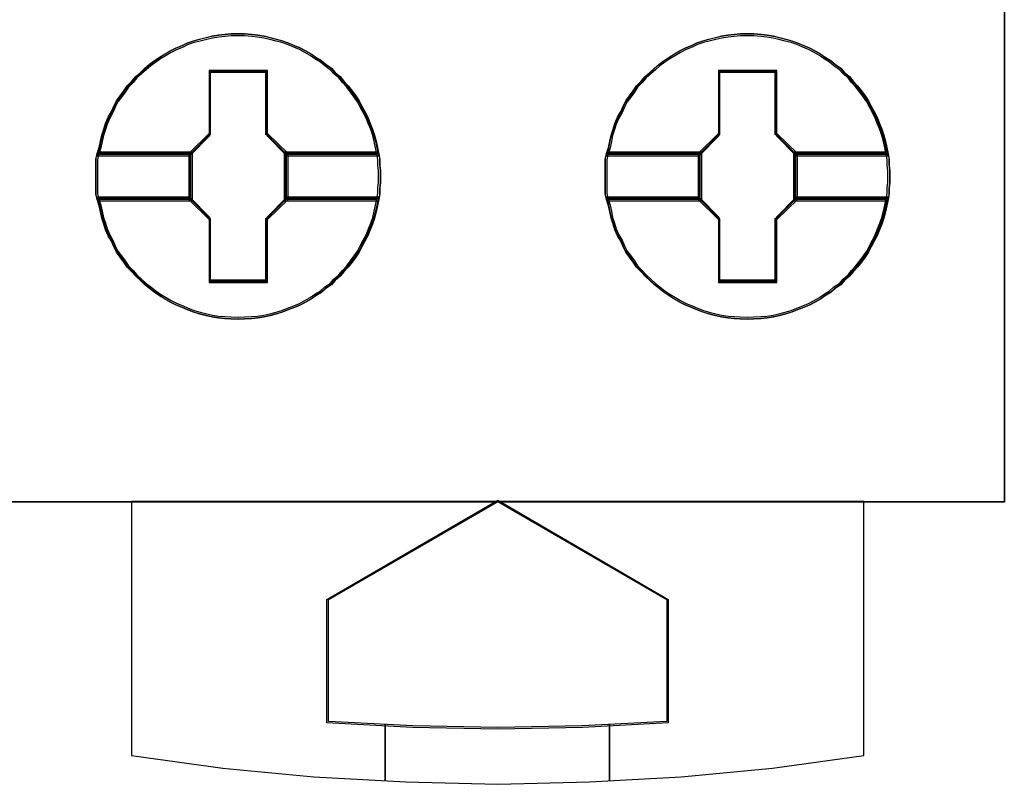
# Model space of a CAD drawing. Extents: x -543332 to -314699, y -9028 to 155584.
# Tile 94 of 256: x -448164 to -447989, y 26878 to 27014. Entities that reach past the tile are written whole.
import ezdxf

# ---------------------------------------------------------------- set-up
doc = ezdxf.new("R2010")
doc.units = 0
doc.header["$MEASUREMENT"] = 0
doc.layers.get('0').update_dxf_attribs({"color": 8})
doc.layers.add('45', color=8, linetype='Continuous')

# ---------------------------------------------------------------- blocks, each defined once
blk = doc.blocks.new('*A1088')
at = {"layer": '45', "color": 7}
for points in [[(205.993497, -118.993998), (224.00729, -118.993998), (224.00729, -118.993998), (224.00729, -201.999826), (224.00729, -201.999826), (205.993497, -201.999826), (205.993497, -201.999826), (205.993497, -118.993998), (205.993497, -118.993998)], [(205.998799, -118.999294), (224.001988, -118.999294), (224.001988, -201.99453), (205.998799, -201.99453), (205.998799, -118.999294)], [(212.918004, -196.213336), (212.918004, -196.31993), (212.906172, -196.420603), (212.906172, -196.521275), (212.888424, -196.621948), (212.86476, -196.734464), (212.841096, -196.841059), (212.811516, -196.953575), (212.77602, -197.060169), (212.734608, -197.160842), (212.693196, -197.267436), (212.639952, -197.362187), (212.586708, -197.46286), (212.53938, -197.55761), (212.48022, -197.646439), (212.415144, -197.735268), (212.344153, -197.824096), (212.267245, -197.907003), (212.202169, -197.983988), (212.113429, -198.060973), (212.048353, -198.137958), (211.947781, -198.203099), (211.870873, -198.274162), (211.770301, -198.333381), (211.687477, -198.3926), (211.592821, -198.445897), (211.492249, -198.499194), (211.391677, -198.540648), (211.279273, -198.582101), (211.178701, -198.623555), (211.072213, -198.653164), (210.959809, -198.682774), (210.853321, -198.706461), (210.740917, -198.724227), (210.634429, -198.736071), (210.504277, -198.741993), (210.397789, -198.747915), (210.261721, -198.741993), (210.155233, -198.736071), (210.04283, -198.724227), (209.930426, -198.706461), (209.823938, -198.682774), (209.705618, -198.653164), (209.59913, -198.623555), (209.492642, -198.582101), (209.397986, -198.540648), (209.291498, -198.499194), (209.18501, -198.445897), (209.09627, -198.3926), (208.995698, -198.333381), (208.906958, -198.274162), (208.818218, -198.203099), (208.735394, -198.137958), (208.65257, -198.060973), (208.569746, -197.983988), (208.498754, -197.907003), (208.41593, -197.824096), (208.35677, -197.735268), (208.291694, -197.646439), (208.226618, -197.55761), (208.17929, -197.46286), (208.137878, -197.362187), (208.078718, -197.267436), (208.03139, -197.160842), (208.00181, -197.060169), (207.966314, -196.953575), (207.94265, -196.841059), (207.918986, -196.734464), (207.88349, -196.621948), (207.859826, -196.521275), (207.859826, -196.420603), (207.859826, -196.31993), (207.859826, -196.213336), (207.859826, -196.112663), (207.859826, -196.011991), (207.859826, -195.911318), (207.88349, -195.810646), (207.918986, -195.698129), (207.94265, -195.585613), (207.966314, -195.479018), (208.00181, -195.372424), (208.03139, -195.271751), (208.078718, -195.165157), (208.137878, -195.064484), (208.17929, -194.969734), (208.226618, -194.874983), (208.291694, -194.786154), (208.35677, -194.697326), (208.41593, -194.608497), (208.498754, -194.52559), (208.569746, -194.442683), (208.65257, -194.371621), (208.735394, -194.294636), (208.818218, -194.223573), (208.906958, -194.158432), (208.995698, -194.099212), (209.09627, -194.039993), (209.18501, -193.986696), (209.291498, -193.933399), (209.397986, -193.891945), (209.492642, -193.84457), (209.59913, -193.809039), (209.705618, -193.779429), (209.823938, -193.74982), (209.930426, -193.726132), (210.04283, -193.708366), (210.155233, -193.696522), (210.261721, -193.684679), (210.397789, -193.684679), (210.504277, -193.684679), (210.634429, -193.696522), (210.740917, -193.708366), (210.853321, -193.726132), (210.959809, -193.74982), (211.072213, -193.779429), (211.178701, -193.809039), (211.279273, -193.84457), (211.391677, -193.891945), (211.492249, -193.933399), (211.592821, -193.986696), (211.687477, -194.039993), (211.770301, -194.099212), (211.870873, -194.158432), (211.947781, -194.223573), (212.048353, -194.294636), (212.113429, -194.371621), (212.202169, -194.442683), (212.267245, -194.52559), (212.344153, -194.608497), (212.415144, -194.697326), (212.48022, -194.786154), (212.53938, -194.874983), (212.586708, -194.969734), (212.639952, -195.064484), (212.693196, -195.165157), (212.734608, -195.271751), (212.77602, -195.372424), (212.811516, -195.479018), (212.841096, -195.585613), (212.86476, -195.698129), (212.888424, -195.810646), (212.906172, -195.911318), (212.906172, -196.011991), (212.918004, -196.112663), (212.918004, -196.213336)], [(210.398097, -193.684679), (210.262023, -193.684679), (210.15553, -193.696732), (210.043121, -193.708785), (209.930712, -193.726864), (209.824219, -193.75097), (209.705894, -193.781103), (209.599402, -193.811236), (209.492909, -193.847395), (209.398249, -193.895607), (209.291756, -193.937793), (209.185263, -193.992032), (209.096519, -194.046271), (208.995943, -194.106536), (208.907199, -194.166802), (208.818455, -194.233093), (208.735627, -194.305412), (208.6528, -194.383757), (208.569972, -194.456075), (208.498977, -194.540447), (208.416149, -194.624818), (208.356987, -194.715217), (208.291908, -194.805615), (208.226829, -194.896013), (208.179499, -194.992437), (208.138085, -195.088862), (208.078922, -195.191313), (208.031592, -195.299791), (208.002011, -195.402242), (207.966513, -195.51072), (207.942848, -195.619197), (207.919183, -195.733702), (207.883686, -195.848206), (209.534323, -195.848206), (209.889298, -195.486613), (209.889298, -194.353624), (210.900979, -194.353624), (210.900979, -195.486613), (211.255955, -195.848206), (212.888843, -195.848206), (212.865178, -195.733702), (212.841513, -195.619197), (212.811931, -195.51072), (212.776434, -195.402242), (212.73502, -195.299791), (212.693606, -195.191313), (212.64036, -195.088862), (212.587114, -194.992437), (212.539783, -194.896013), (212.480621, -194.805615), (212.415542, -194.715217), (212.344547, -194.624818), (212.267635, -194.540447), (212.202557, -194.456075), (212.113813, -194.383757), (212.048734, -194.305412), (211.948157, -194.233093), (211.871246, -194.166802), (211.770669, -194.106536), (211.687842, -194.046271), (211.593182, -193.992032), (211.492605, -193.937793), (211.392029, -193.895607), (211.27962, -193.847395), (211.179043, -193.811236), (211.072551, -193.781103), (210.960142, -193.75097), (210.853649, -193.726864), (210.74124, -193.708785), (210.634747, -193.696732), (210.50459, -193.684679), (210.398097, -193.684679)], [(207.883686, -195.848206), (209.534323, -195.848206), (209.889298, -195.486613), (209.889298, -194.353624), (210.900979, -194.353624), (210.900979, -195.486613), (211.255955, -195.848206), (212.888843, -195.848206), (212.865178, -195.733702), (212.841513, -195.619197), (212.811931, -195.51072), (212.776434, -195.402242), (212.73502, -195.299791), (212.693606, -195.191313), (212.64036, -195.088862), (212.587114, -194.992437), (212.539783, -194.896013), (212.480621, -194.805615), (212.415542, -194.715217), (212.344547, -194.624818), (212.267635, -194.540447), (212.202557, -194.456075), (212.113813, -194.383757), (212.048734, -194.305412), (211.948157, -194.233093), (211.871246, -194.166802), (211.770669, -194.106536), (211.687842, -194.046271), (211.593182, -193.992032), (211.492605, -193.937793), (211.392029, -193.895607), (211.27962, -193.847395), (211.179043, -193.811236), (211.072551, -193.781103), (210.960142, -193.75097), (210.853649, -193.726864), (210.74124, -193.708785), (210.634747, -193.696732), (210.50459, -193.684679), (210.398097, -193.684679), (210.262023, -193.684679), (210.15553, -193.696732), (210.043121, -193.708785), (209.930712, -193.726864), (209.824219, -193.75097), (209.705894, -193.781103), (209.599402, -193.811236), (209.492909, -193.847395), (209.398249, -193.895607), (209.291756, -193.937793), (209.185263, -193.992032), (209.096519, -194.046271), (208.995943, -194.106536), (208.907199, -194.166802), (208.818455, -194.233093), (208.735627, -194.305412), (208.6528, -194.383757), (208.569972, -194.456075), (208.498977, -194.540447), (208.416149, -194.624818), (208.356987, -194.715217), (208.291908, -194.805615), (208.226829, -194.896013), (208.179499, -194.992437), (208.138085, -195.088862), (208.078922, -195.191313), (208.031592, -195.299791), (208.002011, -195.402242), (207.966513, -195.51072), (207.942848, -195.619197), (207.919183, -195.733702), (207.883686, -195.848206)], [(210.397946, -193.716456), (210.263602, -193.716456), (210.158463, -193.728155), (210.047483, -193.739854), (209.936503, -193.757403), (209.831364, -193.780801), (209.714543, -193.810048), (209.609404, -193.839296), (209.504265, -193.874393), (209.410808, -193.921189), (209.305669, -193.962135), (209.20053, -194.014781), (209.112914, -194.067426), (209.013616, -194.125921), (208.926001, -194.184416), (208.838385, -194.248761), (208.75661, -194.318955), (208.674835, -194.394999), (208.593061, -194.465193), (208.522968, -194.547086), (208.441193, -194.628979), (208.382783, -194.716721), (208.318531, -194.804464), (208.254279, -194.892206), (208.207551, -194.985799), (208.166664, -195.079391), (208.108253, -195.178832), (208.061525, -195.284123), (208.032319, -195.383565), (207.997273, -195.488856), (207.973909, -195.594147), (207.950545, -195.705288), (207.915498, -195.816428), (209.545152, -195.816428), (209.895616, -195.465458), (209.895616, -194.365751), (210.894436, -194.365751), (210.894436, -195.465458), (211.244899, -195.816428), (212.85703, -195.816428), (212.833666, -195.705288), (212.810302, -195.594147), (212.781097, -195.488856), (212.74605, -195.383565), (212.705163, -195.284123), (212.664276, -195.178832), (212.611706, -195.079391), (212.559137, -194.985799), (212.512408, -194.892206), (212.453998, -194.804464), (212.389746, -194.716721), (212.319653, -194.628979), (212.24372, -194.547086), (212.179468, -194.465193), (212.091852, -194.394999), (212.027601, -194.318955), (211.928303, -194.248761), (211.852369, -194.184416), (211.753071, -194.125921), (211.671296, -194.067426), (211.577839, -194.014781), (211.478542, -193.962135), (211.379244, -193.921189), (211.268264, -193.874393), (211.168966, -193.839296), (211.063827, -193.810048), (210.952847, -193.780801), (210.847708, -193.757403), (210.736728, -193.739854), (210.631589, -193.728155), (210.503085, -193.716456), (210.397946, -193.716456)], [(207.915498, -195.816428), (209.545152, -195.816428), (209.895616, -195.465458), (209.895616, -194.365751), (210.894436, -194.365751), (210.894436, -195.465458), (211.244899, -195.816428), (212.85703, -195.816428), (212.833666, -195.705288), (212.810302, -195.594147), (212.781097, -195.488856), (212.74605, -195.383565), (212.705163, -195.284123), (212.664276, -195.178832), (212.611706, -195.079391), (212.559137, -194.985799), (212.512408, -194.892206), (212.453998, -194.804464), (212.389746, -194.716721), (212.319653, -194.628979), (212.24372, -194.547086), (212.179468, -194.465193), (212.091852, -194.394999), (212.027601, -194.318955), (211.928303, -194.248761), (211.852369, -194.184416), (211.753071, -194.125921), (211.671296, -194.067426), (211.577839, -194.014781), (211.478542, -193.962135), (211.379244, -193.921189), (211.268264, -193.874393), (211.168966, -193.839296), (211.063827, -193.810048), (210.952847, -193.780801), (210.847708, -193.757403), (210.736728, -193.739854), (210.631589, -193.728155), (210.503085, -193.716456), (210.397946, -193.716456), (210.263602, -193.716456), (210.158463, -193.728155), (210.047483, -193.739854), (209.936503, -193.757403), (209.831364, -193.780801), (209.714543, -193.810048), (209.609404, -193.839296), (209.504265, -193.874393), (209.410808, -193.921189), (209.305669, -193.962135), (209.20053, -194.014781), (209.112914, -194.067426), (209.013616, -194.125921), (208.926001, -194.184416), (208.838385, -194.248761), (208.75661, -194.318955), (208.674835, -194.394999), (208.593061, -194.465193), (208.522968, -194.547086), (208.441193, -194.628979), (208.382783, -194.716721), (208.318531, -194.804464), (208.254279, -194.892206), (208.207551, -194.985799), (208.166664, -195.079391), (208.108253, -195.178832), (208.061525, -195.284123), (208.032319, -195.383565), (207.997273, -195.488856), (207.973909, -195.594147), (207.950545, -195.705288), (207.915498, -195.816428)], [(221.968643, -196.213336), (221.968643, -196.31993), (221.956811, -196.420603), (221.956811, -196.521275), (221.939063, -196.621948), (221.915399, -196.734464), (221.891735, -196.841059), (221.862155, -196.953575), (221.826659, -197.060169), (221.785247, -197.160842), (221.743835, -197.267436), (221.690591, -197.362187), (221.637347, -197.46286), (221.590019, -197.55761), (221.530859, -197.646439), (221.465783, -197.735268), (221.394791, -197.824096), (221.317883, -197.907003), (221.252808, -197.983988), (221.164068, -198.060973), (221.098992, -198.137958), (220.99842, -198.203099), (220.921512, -198.274162), (220.82094, -198.333381), (220.738116, -198.3926), (220.64346, -198.445897), (220.542888, -198.499194), (220.442316, -198.540648), (220.329912, -198.582101), (220.22934, -198.623555), (220.122852, -198.653164), (220.010448, -198.682774), (219.90396, -198.706461), (219.791556, -198.724227), (219.685068, -198.736071), (219.554916, -198.741993), (219.448428, -198.747915), (219.31236, -198.741993), (219.205872, -198.736071), (219.093468, -198.724227), (218.981064, -198.706461), (218.874577, -198.682774), (218.756257, -198.653164), (218.649769, -198.623555), (218.543281, -198.582101), (218.448625, -198.540648), (218.342137, -198.499194), (218.235649, -198.445897), (218.146909, -198.3926), (218.046337, -198.333381), (217.957597, -198.274162), (217.868857, -198.203099), (217.786033, -198.137958), (217.703209, -198.060973), (217.620385, -197.983988), (217.549393, -197.907003), (217.466569, -197.824096), (217.407409, -197.735268), (217.342333, -197.646439), (217.277257, -197.55761), (217.229929, -197.46286), (217.188517, -197.362187), (217.129357, -197.267436), (217.082029, -197.160842), (217.052449, -197.060169), (217.016953, -196.953575), (216.993289, -196.841059), (216.969625, -196.734464), (216.934129, -196.621948), (216.910465, -196.521275), (216.910465, -196.420603), (216.910465, -196.31993), (216.910465, -196.213336), (216.910465, -196.112663), (216.910465, -196.011991), (216.910465, -195.911318), (216.934129, -195.810646), (216.969625, -195.698129), (216.993289, -195.585613), (217.016953, -195.479018), (217.052449, -195.372424), (217.082029, -195.271751), (217.129357, -195.165157), (217.188517, -195.064484), (217.229929, -194.969734), (217.277257, -194.874983), (217.342333, -194.786154), (217.407409, -194.697326), (217.466569, -194.608497), (217.549393, -194.52559), (217.620385, -194.442683), (217.703209, -194.371621), (217.786033, -194.294636), (217.868857, -194.223573), (217.957597, -194.158432), (218.046337, -194.099212), (218.146909, -194.039993), (218.235649, -193.986696), (218.342137, -193.933399), (218.448625, -193.891945), (218.543281, -193.84457), (218.649769, -193.809039), (218.756257, -193.779429), (218.874577, -193.74982), (218.981064, -193.726132), (219.093468, -193.708366), (219.205872, -193.696522), (219.31236, -193.684679), (219.448428, -193.684679), (219.554916, -193.684679), (219.685068, -193.696522), (219.791556, -193.708366), (219.90396, -193.726132), (220.010448, -193.74982), (220.122852, -193.779429), (220.22934, -193.809039), (220.329912, -193.84457), (220.442316, -193.891945), (220.542888, -193.933399), (220.64346, -193.986696), (220.738116, -194.039993), (220.82094, -194.099212), (220.921512, -194.158432), (220.99842, -194.223573), (221.098992, -194.294636), (221.164068, -194.371621), (221.252808, -194.442683), (221.317883, -194.52559), (221.394791, -194.608497), (221.465783, -194.697326), (221.530859, -194.786154), (221.590019, -194.874983), (221.637347, -194.969734), (221.690591, -195.064484), (221.743835, -195.165157), (221.785247, -195.271751), (221.826659, -195.372424), (221.862155, -195.479018), (221.891735, -195.585613), (221.915399, -195.698129), (221.939063, -195.810646), (221.956811, -195.911318), (221.956811, -196.011991), (221.968643, -196.112663), (221.968643, -196.213336)], [(219.446085, -193.684679), (219.310011, -193.684679), (219.203518, -193.696732), (219.091109, -193.708785), (218.9787, -193.726864), (218.872207, -193.75097), (218.753882, -193.781103), (218.647389, -193.811236), (218.540897, -193.847395), (218.446237, -193.895607), (218.339744, -193.937793), (218.233251, -193.992032), (218.144507, -194.046271), (218.043931, -194.106536), (217.955187, -194.166802), (217.866443, -194.233093), (217.783615, -194.305412), (217.700788, -194.383757), (217.61796, -194.456075), (217.546965, -194.540447), (217.464137, -194.624818), (217.404975, -194.715217), (217.339896, -194.805615), (217.274817, -194.896013), (217.227487, -194.992437), (217.186073, -195.088862), (217.12691, -195.191313), (217.07958, -195.299791), (217.049999, -195.402242), (217.014501, -195.51072), (216.990836, -195.619197), (216.967171, -195.733702), (216.931674, -195.848206), (218.582311, -195.848206), (218.937286, -195.486613), (218.937286, -194.353624), (219.948967, -194.353624), (219.948967, -195.486613), (220.303943, -195.848206), (221.936831, -195.848206), (221.913166, -195.733702), (221.889501, -195.619197), (221.859919, -195.51072), (221.824422, -195.402242), (221.783008, -195.299791), (221.741594, -195.191313), (221.688348, -195.088862), (221.635101, -194.992437), (221.587771, -194.896013), (221.528609, -194.805615), (221.46353, -194.715217), (221.392535, -194.624818), (221.315623, -194.540447), (221.250544, -194.456075), (221.161801, -194.383757), (221.096722, -194.305412), (220.996145, -194.233093), (220.919234, -194.166802), (220.818657, -194.106536), (220.73583, -194.046271), (220.64117, -193.992032), (220.540593, -193.937793), (220.440017, -193.895607), (220.327608, -193.847395), (220.227031, -193.811236), (220.120539, -193.781103), (220.00813, -193.75097), (219.901637, -193.726864), (219.789228, -193.708785), (219.682735, -193.696732), (219.552577, -193.684679), (219.446085, -193.684679)], [(216.931674, -195.848206), (218.582311, -195.848206), (218.937286, -195.486613), (218.937286, -194.353624), (219.948967, -194.353624), (219.948967, -195.486613), (220.303943, -195.848206), (221.936831, -195.848206), (221.913166, -195.733702), (221.889501, -195.619197), (221.859919, -195.51072), (221.824422, -195.402242), (221.783008, -195.299791), (221.741594, -195.191313), (221.688348, -195.088862), (221.635101, -194.992437), (221.587771, -194.896013), (221.528609, -194.805615), (221.46353, -194.715217), (221.392535, -194.624818), (221.315623, -194.540447), (221.250544, -194.456075), (221.161801, -194.383757), (221.096722, -194.305412), (220.996145, -194.233093), (220.919234, -194.166802), (220.818657, -194.106536), (220.73583, -194.046271), (220.64117, -193.992032), (220.540593, -193.937793), (220.440017, -193.895607), (220.327608, -193.847395), (220.227031, -193.811236), (220.120539, -193.781103), (220.00813, -193.75097), (219.901637, -193.726864), (219.789228, -193.708785), (219.682735, -193.696732), (219.552577, -193.684679), (219.446085, -193.684679), (219.310011, -193.684679), (219.203518, -193.696732), (219.091109, -193.708785), (218.9787, -193.726864), (218.872207, -193.75097), (218.753882, -193.781103), (218.647389, -193.811236), (218.540897, -193.847395), (218.446237, -193.895607), (218.339744, -193.937793), (218.233251, -193.992032), (218.144507, -194.046271), (218.043931, -194.106536), (217.955187, -194.166802), (217.866443, -194.233093), (217.783615, -194.305412), (217.700788, -194.383757), (217.61796, -194.456075), (217.546965, -194.540447), (217.464137, -194.624818), (217.404975, -194.715217), (217.339896, -194.805615), (217.274817, -194.896013), (217.227487, -194.992437), (217.186073, -195.088862), (217.12691, -195.191313), (217.07958, -195.299791), (217.049999, -195.402242), (217.014501, -195.51072), (216.990836, -195.619197), (216.967171, -195.733702), (216.931674, -195.848206)], [(219.445934, -193.716456), (219.31159, -193.716456), (219.206451, -193.728155), (219.095471, -193.739854), (218.984491, -193.757403), (218.879352, -193.780801), (218.762531, -193.810048), (218.657392, -193.839296), (218.552253, -193.874393), (218.458796, -193.921189), (218.353657, -193.962135), (218.248518, -194.014781), (218.160902, -194.067426), (218.061604, -194.125921), (217.973989, -194.184416), (217.886373, -194.248761), (217.804598, -194.318955), (217.722823, -194.394999), (217.641048, -194.465193), (217.570956, -194.547086), (217.489181, -194.628979), (217.43077, -194.716721), (217.366519, -194.804464), (217.302267, -194.892206), (217.255539, -194.985799), (217.214651, -195.079391), (217.156241, -195.178832), (217.109512, -195.284123), (217.080307, -195.383565), (217.045261, -195.488856), (217.021897, -195.594147), (216.998532, -195.705288), (216.963486, -195.816428), (218.59314, -195.816428), (218.943604, -195.465458), (218.943604, -194.365751), (219.942424, -194.365751), (219.942424, -195.465458), (220.292887, -195.816428), (221.905018, -195.816428), (221.881654, -195.705288), (221.85829, -195.594147), (221.829085, -195.488856), (221.794038, -195.383565), (221.753151, -195.284123), (221.712264, -195.178832), (221.659694, -195.079391), (221.607125, -194.985799), (221.560396, -194.892206), (221.501986, -194.804464), (221.437734, -194.716721), (221.367641, -194.628979), (221.291708, -194.547086), (221.227456, -194.465193), (221.13984, -194.394999), (221.075589, -194.318955), (220.976291, -194.248761), (220.900357, -194.184416), (220.801059, -194.125921), (220.719284, -194.067426), (220.625827, -194.014781), (220.526529, -193.962135), (220.427232, -193.921189), (220.316251, -193.874393), (220.216954, -193.839296), (220.111815, -193.810048), (220.000835, -193.780801), (219.895696, -193.757403), (219.784715, -193.739854), (219.679577, -193.728155), (219.551073, -193.716456), (219.445934, -193.716456)], [(216.963486, -195.816428), (218.59314, -195.816428), (218.943604, -195.465458), (218.943604, -194.365751), (219.942424, -194.365751), (219.942424, -195.465458), (220.292887, -195.816428), (221.905018, -195.816428), (221.881654, -195.705288), (221.85829, -195.594147), (221.829085, -195.488856), (221.794038, -195.383565), (221.753151, -195.284123), (221.712264, -195.178832), (221.659694, -195.079391), (221.607125, -194.985799), (221.560396, -194.892206), (221.501986, -194.804464), (221.437734, -194.716721), (221.367641, -194.628979), (221.291708, -194.547086), (221.227456, -194.465193), (221.13984, -194.394999), (221.075589, -194.318955), (220.976291, -194.248761), (220.900357, -194.184416), (220.801059, -194.125921), (220.719284, -194.067426), (220.625827, -194.014781), (220.526529, -193.962135), (220.427232, -193.921189), (220.316251, -193.874393), (220.216954, -193.839296), (220.111815, -193.810048), (220.000835, -193.780801), (219.895696, -193.757403), (219.784715, -193.739854), (219.679577, -193.728155), (219.551073, -193.716456), (219.445934, -193.716456), (219.31159, -193.716456), (219.206451, -193.728155), (219.095471, -193.739854), (218.984491, -193.757403), (218.879352, -193.780801), (218.762531, -193.810048), (218.657392, -193.839296), (218.552253, -193.874393), (218.458796, -193.921189), (218.353657, -193.962135), (218.248518, -194.014781), (218.160902, -194.067426), (218.061604, -194.125921), (217.973989, -194.184416), (217.886373, -194.248761), (217.804598, -194.318955), (217.722823, -194.394999), (217.641048, -194.465193), (217.570956, -194.547086), (217.489181, -194.628979), (217.43077, -194.716721), (217.366519, -194.804464), (217.302267, -194.892206), (217.255539, -194.985799), (217.214651, -195.079391), (217.156241, -195.178832), (217.109512, -195.284123), (217.080307, -195.383565), (217.045261, -195.488856), (217.021897, -195.594147), (216.998532, -195.705288), (216.963486, -195.816428)], [(210.912973, -194.333472), (209.875461, -194.333472), (209.875461, -195.451864), (209.511422, -195.808797), (209.511422, -196.623796), (209.875461, -196.980729), (209.875461, -198.099121), (210.912973, -198.099121), (210.912973, -196.980729), (211.277013, -196.623796), (211.277013, -195.808797), (210.912973, -195.451864), (210.912973, -194.333472)], [(210.894279, -194.365249), (209.894155, -194.365249), (209.894155, -195.464766), (209.543235, -195.815675), (209.543235, -196.616918), (209.894155, -196.967828), (209.894155, -198.067344), (210.894279, -198.067344), (210.894279, -196.967828), (211.2452, -196.616918), (211.2452, -195.815675), (210.894279, -195.464766), (210.894279, -194.365249)], [(209.885218, -194.357305), (210.903216, -194.357305), (209.885218, -194.357305)], [(209.885218, -195.474819), (209.885218, -194.357305), (209.885218, -195.474819)], [(210.884659, -195.474819), (210.884659, -194.357305), (210.884659, -195.474819)], [(219.963612, -194.333472), (218.9261, -194.333472), (218.9261, -195.451864), (218.562061, -195.808797), (218.562061, -196.623796), (218.9261, -196.980729), (218.9261, -198.099121), (219.963612, -198.099121), (219.963612, -196.980729), (220.327652, -196.623796), (220.327652, -195.808797), (219.963612, -195.451864), (219.963612, -194.333472)], [(219.944918, -194.365249), (218.944794, -194.365249), (218.944794, -195.464766), (218.593874, -195.815675), (218.593874, -196.616918), (218.944794, -196.967828), (218.944794, -198.067344), (219.944918, -198.067344), (219.944918, -196.967828), (220.295839, -196.616918), (220.295839, -195.815675), (219.944918, -195.464766), (219.944918, -194.365249)], [(218.935857, -194.357305), (219.953855, -194.357305), (218.935857, -194.357305)], [(218.935857, -195.474819), (218.935857, -194.357305), (218.935857, -195.474819)], [(219.932647, -195.474819), (219.932647, -194.357305), (219.932647, -195.474819)], [(209.535282, -195.824373), (209.903776, -195.456282), (209.535282, -195.824373)], [(211.253153, -195.824373), (210.884659, -195.456282), (211.253153, -195.824373)], [(218.585921, -195.824373), (218.954415, -195.456282), (218.585921, -195.824373)], [(220.303792, -195.824373), (219.932647, -195.456282), (220.303792, -195.824373)], [(209.577698, -195.782002), (207.884107, -195.782002), (207.859826, -195.889455), (207.859826, -195.996907), (207.859826, -196.10436), (207.859826, -196.211812), (207.859826, -196.325585), (207.859826, -196.433038), (207.859826, -196.54049), (207.884107, -196.647943), (209.577698, -196.647943), (209.577698, -195.782002)], [(209.577698, -196.647943), (209.577698, -195.782002), (207.884107, -195.782002), (207.859826, -195.889455), (207.859826, -195.996907), (207.859826, -196.10436), (207.859826, -196.211812), (207.859826, -196.325585), (207.859826, -196.433038), (207.859826, -196.54049), (207.884107, -196.647943), (209.577698, -196.647943)], [(209.545886, -195.81378), (207.91502, -195.81378), (207.891639, -195.913346), (207.891639, -196.012912), (207.891639, -196.112478), (207.891639, -196.212044), (207.891639, -196.317467), (207.891639, -196.417033), (207.891639, -196.516599), (207.91502, -196.616165), (209.545886, -196.616165), (209.545886, -195.81378)], [(209.545886, -196.616165), (209.545886, -195.81378), (207.91502, -195.81378), (207.891639, -195.913346), (207.891639, -196.012912), (207.891639, -196.112478), (207.891639, -196.212044), (207.891639, -196.317467), (207.891639, -196.417033), (207.891639, -196.516599), (207.91502, -196.616165), (209.545886, -196.616165)], [(207.907545, -195.805836), (209.553839, -195.805836), (207.907545, -195.805836)], [(209.535282, -195.805836), (209.535282, -196.626758), (209.535282, -195.805836)], [(212.887626, -195.782002), (211.210737, -195.782002), (211.210737, -196.647943), (212.887626, -196.647943), (212.905853, -196.54049), (212.905853, -196.433038), (212.918004, -196.325585), (212.918004, -196.211812), (212.918004, -196.10436), (212.905853, -195.996907), (212.905853, -195.889455), (212.887626, -195.782002)], [(211.210737, -195.782002), (211.210737, -196.647943), (212.887626, -196.647943), (212.905853, -196.54049), (212.905853, -196.433038), (212.918004, -196.325585), (212.918004, -196.211812), (212.918004, -196.10436), (212.905853, -195.996907), (212.905853, -195.889455), (212.887626, -195.782002), (211.210737, -195.782002)], [(211.234596, -195.805836), (212.864984, -195.805836), (211.234596, -195.805836)], [(211.234596, -195.805836), (211.234596, -196.626758), (211.234596, -195.805836)], [(212.856946, -195.81378), (211.242549, -195.81378), (211.242549, -196.616165), (212.856946, -196.616165), (212.874493, -196.516599), (212.874493, -196.417033), (212.886192, -196.317467), (212.886192, -196.212044), (212.886192, -196.112478), (212.874493, -196.012912), (212.874493, -195.913346), (212.856946, -195.81378)], [(211.242549, -195.81378), (211.242549, -196.616165), (212.856946, -196.616165), (212.874493, -196.516599), (212.874493, -196.417033), (212.886192, -196.317467), (212.886192, -196.212044), (212.886192, -196.112478), (212.874493, -196.012912), (212.874493, -195.913346), (212.856946, -195.81378), (211.242549, -195.81378)], [(218.628337, -195.782002), (216.934746, -195.782002), (216.910465, -195.889455), (216.910465, -195.996907), (216.910465, -196.10436), (216.910465, -196.211812), (216.910465, -196.325585), (216.910465, -196.433038), (216.910465, -196.54049), (216.934746, -196.647943), (218.628337, -196.647943), (218.628337, -195.782002)], [(218.628337, -196.647943), (218.628337, -195.782002), (216.934746, -195.782002), (216.910465, -195.889455), (216.910465, -195.996907), (216.910465, -196.10436), (216.910465, -196.211812), (216.910465, -196.325585), (216.910465, -196.433038), (216.910465, -196.54049), (216.934746, -196.647943), (218.628337, -196.647943)], [(218.596525, -195.81378), (216.965659, -195.81378), (216.942278, -195.913346), (216.942278, -196.012912), (216.942278, -196.112478), (216.942278, -196.212044), (216.942278, -196.317467), (216.942278, -196.417033), (216.942278, -196.516599), (216.965659, -196.616165), (218.596525, -196.616165), (218.596525, -195.81378)], [(218.596525, -196.616165), (218.596525, -195.81378), (216.965659, -195.81378), (216.942278, -195.913346), (216.942278, -196.012912), (216.942278, -196.112478), (216.942278, -196.212044), (216.942278, -196.317467), (216.942278, -196.417033), (216.942278, -196.516599), (216.965659, -196.616165), (218.596525, -196.616165)], [(216.955533, -195.805836), (218.604478, -195.805836), (216.955533, -195.805836)], [(218.585921, -195.805836), (218.585921, -196.626758), (218.585921, -195.805836)], [(221.938265, -195.782002), (220.261376, -195.782002), (220.261376, -196.647943), (221.938265, -196.647943), (221.956492, -196.54049), (221.956492, -196.433038), (221.968643, -196.325585), (221.968643, -196.211812), (221.968643, -196.10436), (221.956492, -195.996907), (221.956492, -195.889455), (221.938265, -195.782002)], [(220.261376, -195.782002), (220.261376, -196.647943), (221.938265, -196.647943), (221.956492, -196.54049), (221.956492, -196.433038), (221.968643, -196.325585), (221.968643, -196.211812), (221.968643, -196.10436), (221.956492, -195.996907), (221.956492, -195.889455), (221.938265, -195.782002), (220.261376, -195.782002)], [(220.285235, -195.805836), (221.915622, -195.805836), (220.285235, -195.805836)], [(220.285235, -195.805836), (220.285235, -196.626758), (220.285235, -195.805836)], [(221.907584, -195.81378), (220.293188, -195.81378), (220.293188, -196.616165), (221.907584, -196.616165), (221.925132, -196.516599), (221.925132, -196.417033), (221.936831, -196.317467), (221.936831, -196.212044), (221.936831, -196.112478), (221.925132, -196.012912), (221.925132, -195.913346), (221.907584, -195.81378)], [(220.293188, -195.81378), (220.293188, -196.616165), (221.907584, -196.616165), (221.925132, -196.516599), (221.925132, -196.417033), (221.936831, -196.317467), (221.936831, -196.212044), (221.936831, -196.112478), (221.925132, -196.012912), (221.925132, -195.913346), (221.907584, -195.81378), (220.293188, -195.81378)], [(212.888843, -196.581739), (211.255955, -196.581739), (210.900979, -196.943774), (210.900979, -198.07815), (209.889298, -198.07815), (209.889298, -196.943774), (209.534323, -196.581739), (207.883686, -196.581739), (207.919183, -196.696384), (207.942848, -196.804994), (207.966513, -196.919639), (208.002011, -197.028249), (208.031592, -197.130826), (208.078922, -197.239436), (208.138085, -197.335979), (208.179499, -197.438555), (208.226829, -197.535098), (208.291908, -197.625607), (208.356987, -197.716115), (208.416149, -197.806624), (208.498977, -197.891099), (208.569972, -197.96954), (208.6528, -198.047981), (208.735627, -198.126422), (208.818455, -198.192795), (208.907199, -198.265202), (208.995943, -198.325541), (209.096519, -198.38588), (209.185263, -198.440185), (209.291756, -198.49449), (209.398249, -198.536728), (209.492909, -198.578965), (209.599402, -198.621203), (209.705894, -198.651372), (209.824219, -198.681542), (209.930712, -198.705677), (210.043121, -198.723779), (210.15553, -198.735847), (210.262023, -198.741881), (210.398097, -198.747915), (210.50459, -198.741881), (210.634747, -198.735847), (210.74124, -198.723779), (210.853649, -198.705677), (210.960142, -198.681542), (211.072551, -198.651372), (211.179043, -198.621203), (211.27962, -198.578965), (211.392029, -198.536728), (211.492605, -198.49449), (211.593182, -198.440185), (211.687842, -198.38588), (211.770669, -198.325541), (211.871246, -198.265202), (211.948157, -198.192795), (212.048734, -198.126422), (212.113813, -198.047981), (212.202557, -197.96954), (212.267635, -197.891099), (212.344547, -197.806624), (212.415542, -197.716115), (212.480621, -197.625607), (212.539783, -197.535098), (212.587114, -197.438555), (212.64036, -197.335979), (212.693606, -197.239436), (212.73502, -197.130826), (212.776434, -197.028249), (212.811931, -196.919639), (212.841513, -196.804994), (212.865178, -196.696384), (212.888843, -196.581739)], [(209.889298, -198.07815), (209.889298, -196.943774), (209.534323, -196.581739), (207.883686, -196.581739), (207.919183, -196.696384), (207.942848, -196.804994), (207.966513, -196.919639), (208.002011, -197.028249), (208.031592, -197.130826), (208.078922, -197.239436), (208.138085, -197.335979), (208.179499, -197.438555), (208.226829, -197.535098), (208.291908, -197.625607), (208.356987, -197.716115), (208.416149, -197.806624), (208.498977, -197.891099), (208.569972, -197.96954), (208.6528, -198.047981), (208.735627, -198.126422), (208.818455, -198.192795), (208.907199, -198.265202), (208.995943, -198.325541), (209.096519, -198.38588), (209.185263, -198.440185), (209.291756, -198.49449), (209.398249, -198.536728), (209.492909, -198.578965), (209.599402, -198.621203), (209.705894, -198.651372), (209.824219, -198.681542), (209.930712, -198.705677), (210.043121, -198.723779), (210.15553, -198.735847), (210.262023, -198.741881), (210.398097, -198.747915), (210.50459, -198.741881), (210.634747, -198.735847), (210.74124, -198.723779), (210.853649, -198.705677), (210.960142, -198.681542), (211.072551, -198.651372), (211.179043, -198.621203), (211.27962, -198.578965), (211.392029, -198.536728), (211.492605, -198.49449), (211.593182, -198.440185), (211.687842, -198.38588), (211.770669, -198.325541), (211.871246, -198.265202), (211.948157, -198.192795), (212.048734, -198.126422), (212.113813, -198.047981), (212.202557, -197.96954), (212.267635, -197.891099), (212.344547, -197.806624), (212.415542, -197.716115), (212.480621, -197.625607), (212.539783, -197.535098), (212.587114, -197.438555), (212.64036, -197.335979), (212.693606, -197.239436), (212.73502, -197.130826), (212.776434, -197.028249), (212.811931, -196.919639), (212.841513, -196.804994), (212.865178, -196.696384), (212.888843, -196.581739), (211.255955, -196.581739), (210.900979, -196.943774), (210.900979, -198.07815), (209.889298, -198.07815)], [(207.907545, -196.605573), (209.553839, -196.605573), (207.907545, -196.605573)], [(212.85703, -196.613517), (211.244899, -196.613517), (210.894436, -196.96493), (210.894436, -198.066023), (209.895616, -198.066023), (209.895616, -196.96493), (209.545152, -196.613517), (207.915498, -196.613517), (207.950545, -196.724798), (207.973909, -196.830222), (207.997273, -196.941502), (208.032319, -197.046926), (208.061525, -197.146493), (208.108253, -197.251917), (208.166664, -197.345627), (208.207551, -197.445194), (208.254279, -197.538904), (208.318531, -197.626757), (208.382783, -197.714611), (208.441193, -197.802464), (208.522968, -197.88446), (208.593061, -197.9606), (208.674835, -198.036739), (208.75661, -198.112879), (208.838385, -198.177304), (208.926001, -198.247587), (209.013616, -198.306156), (209.112914, -198.364724), (209.20053, -198.417436), (209.305669, -198.470148), (209.410808, -198.511146), (209.504265, -198.552145), (209.609404, -198.593143), (209.714543, -198.622427), (209.831364, -198.651712), (209.936503, -198.675139), (210.047483, -198.69271), (210.158463, -198.704423), (210.263602, -198.71028), (210.397946, -198.716137), (210.503085, -198.71028), (210.631589, -198.704423), (210.736728, -198.69271), (210.847708, -198.675139), (210.952847, -198.651712), (211.063827, -198.622427), (211.168966, -198.593143), (211.268264, -198.552145), (211.379244, -198.511146), (211.478542, -198.470148), (211.577839, -198.417436), (211.671296, -198.364724), (211.753071, -198.306156), (211.852369, -198.247587), (211.928303, -198.177304), (212.027601, -198.112879), (212.091852, -198.036739), (212.179468, -197.9606), (212.24372, -197.88446), (212.319653, -197.802464), (212.389746, -197.714611), (212.453998, -197.626757), (212.512408, -197.538904), (212.559137, -197.445194), (212.611706, -197.345627), (212.664276, -197.251917), (212.705163, -197.146493), (212.74605, -197.046926), (212.781097, -196.941502), (212.810302, -196.830222), (212.833666, -196.724798), (212.85703, -196.613517)], [(209.895616, -198.066023), (209.895616, -196.96493), (209.545152, -196.613517), (207.915498, -196.613517), (207.950545, -196.724798), (207.973909, -196.830222), (207.997273, -196.941502), (208.032319, -197.046926), (208.061525, -197.146493), (208.108253, -197.251917), (208.166664, -197.345627), (208.207551, -197.445194), (208.254279, -197.538904), (208.318531, -197.626757), (208.382783, -197.714611), (208.441193, -197.802464), (208.522968, -197.88446), (208.593061, -197.9606), (208.674835, -198.036739), (208.75661, -198.112879), (208.838385, -198.177304), (208.926001, -198.247587), (209.013616, -198.306156), (209.112914, -198.364724), (209.20053, -198.417436), (209.305669, -198.470148), (209.410808, -198.511146), (209.504265, -198.552145), (209.609404, -198.593143), (209.714543, -198.622427), (209.831364, -198.651712), (209.936503, -198.675139), (210.047483, -198.69271), (210.158463, -198.704423), (210.263602, -198.71028), (210.397946, -198.716137), (210.503085, -198.71028), (210.631589, -198.704423), (210.736728, -198.69271), (210.847708, -198.675139), (210.952847, -198.651712), (211.063827, -198.622427), (211.168966, -198.593143), (211.268264, -198.552145), (211.379244, -198.511146), (211.478542, -198.470148), (211.577839, -198.417436), (211.671296, -198.364724), (211.753071, -198.306156), (211.852369, -198.247587), (211.928303, -198.177304), (212.027601, -198.112879), (212.091852, -198.036739), (212.179468, -197.9606), (212.24372, -197.88446), (212.319653, -197.802464), (212.389746, -197.714611), (212.453998, -197.626757), (212.512408, -197.538904), (212.559137, -197.445194), (212.611706, -197.345627), (212.664276, -197.251917), (212.705163, -197.146493), (212.74605, -197.046926), (212.781097, -196.941502), (212.810302, -196.830222), (212.833666, -196.724798), (212.85703, -196.613517), (211.244899, -196.613517), (210.894436, -196.96493), (210.894436, -198.066023), (209.895616, -198.066023)], [(209.535282, -196.605573), (209.903776, -196.976312), (209.535282, -196.605573)], [(211.253153, -196.605573), (210.884659, -196.976312), (211.253153, -196.605573)], [(211.234596, -196.605573), (212.864984, -196.605573), (211.234596, -196.605573)], [(221.936831, -196.581739), (220.303943, -196.581739), (219.948967, -196.943774), (219.948967, -198.07815), (218.937286, -198.07815), (218.937286, -196.943774), (218.582311, -196.581739), (216.931674, -196.581739), (216.967171, -196.696384), (216.990836, -196.804994), (217.014501, -196.919639), (217.049999, -197.028249), (217.07958, -197.130826), (217.12691, -197.239436), (217.186073, -197.335979), (217.227487, -197.438555), (217.274817, -197.535098), (217.339896, -197.625607), (217.404975, -197.716115), (217.464137, -197.806624), (217.546965, -197.891099), (217.61796, -197.96954), (217.700788, -198.047981), (217.783615, -198.126422), (217.866443, -198.192795), (217.955187, -198.265202), (218.043931, -198.325541), (218.144507, -198.38588), (218.233251, -198.440185), (218.339744, -198.49449), (218.446237, -198.536728), (218.540897, -198.578965), (218.647389, -198.621203), (218.753882, -198.651372), (218.872207, -198.681542), (218.9787, -198.705677), (219.091109, -198.723779), (219.203518, -198.735847), (219.310011, -198.741881), (219.446085, -198.747915), (219.552577, -198.741881), (219.682735, -198.735847), (219.789228, -198.723779), (219.901637, -198.705677), (220.00813, -198.681542), (220.120539, -198.651372), (220.227031, -198.621203), (220.327608, -198.578965), (220.440017, -198.536728), (220.540593, -198.49449), (220.64117, -198.440185), (220.73583, -198.38588), (220.818657, -198.325541), (220.919234, -198.265202), (220.996145, -198.192795), (221.096722, -198.126422), (221.161801, -198.047981), (221.250544, -197.96954), (221.315623, -197.891099), (221.392535, -197.806624), (221.46353, -197.716115), (221.528609, -197.625607), (221.587771, -197.535098), (221.635101, -197.438555), (221.688348, -197.335979), (221.741594, -197.239436), (221.783008, -197.130826), (221.824422, -197.028249), (221.859919, -196.919639), (221.889501, -196.804994), (221.913166, -196.696384), (221.936831, -196.581739)], [(218.937286, -198.07815), (218.937286, -196.943774), (218.582311, -196.581739), (216.931674, -196.581739), (216.967171, -196.696384), (216.990836, -196.804994), (217.014501, -196.919639), (217.049999, -197.028249), (217.07958, -197.130826), (217.12691, -197.239436), (217.186073, -197.335979), (217.227487, -197.438555), (217.274817, -197.535098), (217.339896, -197.625607), (217.404975, -197.716115), (217.464137, -197.806624), (217.546965, -197.891099), (217.61796, -197.96954), (217.700788, -198.047981), (217.783615, -198.126422), (217.866443, -198.192795), (217.955187, -198.265202), (218.043931, -198.325541), (218.144507, -198.38588), (218.233251, -198.440185), (218.339744, -198.49449), (218.446237, -198.536728), (218.540897, -198.578965), (218.647389, -198.621203), (218.753882, -198.651372), (218.872207, -198.681542), (218.9787, -198.705677), (219.091109, -198.723779), (219.203518, -198.735847), (219.310011, -198.741881), (219.446085, -198.747915), (219.552577, -198.741881), (219.682735, -198.735847), (219.789228, -198.723779), (219.901637, -198.705677), (220.00813, -198.681542), (220.120539, -198.651372), (220.227031, -198.621203), (220.327608, -198.578965), (220.440017, -198.536728), (220.540593, -198.49449), (220.64117, -198.440185), (220.73583, -198.38588), (220.818657, -198.325541), (220.919234, -198.265202), (220.996145, -198.192795), (221.096722, -198.126422), (221.161801, -198.047981), (221.250544, -197.96954), (221.315623, -197.891099), (221.392535, -197.806624), (221.46353, -197.716115), (221.528609, -197.625607), (221.587771, -197.535098), (221.635101, -197.438555), (221.688348, -197.335979), (221.741594, -197.239436), (221.783008, -197.130826), (221.824422, -197.028249), (221.859919, -196.919639), (221.889501, -196.804994), (221.913166, -196.696384), (221.936831, -196.581739), (220.303943, -196.581739), (219.948967, -196.943774), (219.948967, -198.07815), (218.937286, -198.07815)], [(216.955533, -196.605573), (218.604478, -196.605573), (216.955533, -196.605573)], [(221.905018, -196.613517), (220.292887, -196.613517), (219.942424, -196.96493), (219.942424, -198.066023), (218.943604, -198.066023), (218.943604, -196.96493), (218.59314, -196.613517), (216.963486, -196.613517), (216.998532, -196.724798), (217.021897, -196.830222), (217.045261, -196.941502), (217.080307, -197.046926), (217.109512, -197.146493), (217.156241, -197.251917), (217.214651, -197.345627), (217.255539, -197.445194), (217.302267, -197.538904), (217.366519, -197.626757), (217.43077, -197.714611), (217.489181, -197.802464), (217.570956, -197.88446), (217.641048, -197.9606), (217.722823, -198.036739), (217.804598, -198.112879), (217.886373, -198.177304), (217.973989, -198.247587), (218.061604, -198.306156), (218.160902, -198.364724), (218.248518, -198.417436), (218.353657, -198.470148), (218.458796, -198.511146), (218.552253, -198.552145), (218.657392, -198.593143), (218.762531, -198.622427), (218.879352, -198.651712), (218.984491, -198.675139), (219.095471, -198.69271), (219.206451, -198.704423), (219.31159, -198.71028), (219.445934, -198.716137), (219.551073, -198.71028), (219.679577, -198.704423), (219.784715, -198.69271), (219.895696, -198.675139), (220.000835, -198.651712), (220.111815, -198.622427), (220.216954, -198.593143), (220.316251, -198.552145), (220.427232, -198.511146), (220.526529, -198.470148), (220.625827, -198.417436), (220.719284, -198.364724), (220.801059, -198.306156), (220.900357, -198.247587), (220.976291, -198.177304), (221.075589, -198.112879), (221.13984, -198.036739), (221.227456, -197.9606), (221.291708, -197.88446), (221.367641, -197.802464), (221.437734, -197.714611), (221.501986, -197.626757), (221.560396, -197.538904), (221.607125, -197.445194), (221.659694, -197.345627), (221.712264, -197.251917), (221.753151, -197.146493), (221.794038, -197.046926), (221.829085, -196.941502), (221.85829, -196.830222), (221.881654, -196.724798), (221.905018, -196.613517)], [(218.943604, -198.066023), (218.943604, -196.96493), (218.59314, -196.613517), (216.963486, -196.613517), (216.998532, -196.724798), (217.021897, -196.830222), (217.045261, -196.941502), (217.080307, -197.046926), (217.109512, -197.146493), (217.156241, -197.251917), (217.214651, -197.345627), (217.255539, -197.445194), (217.302267, -197.538904), (217.366519, -197.626757), (217.43077, -197.714611), (217.489181, -197.802464), (217.570956, -197.88446), (217.641048, -197.9606), (217.722823, -198.036739), (217.804598, -198.112879), (217.886373, -198.177304), (217.973989, -198.247587), (218.061604, -198.306156), (218.160902, -198.364724), (218.248518, -198.417436), (218.353657, -198.470148), (218.458796, -198.511146), (218.552253, -198.552145), (218.657392, -198.593143), (218.762531, -198.622427), (218.879352, -198.651712), (218.984491, -198.675139), (219.095471, -198.69271), (219.206451, -198.704423), (219.31159, -198.71028), (219.445934, -198.716137), (219.551073, -198.71028), (219.679577, -198.704423), (219.784715, -198.69271), (219.895696, -198.675139), (220.000835, -198.651712), (220.111815, -198.622427), (220.216954, -198.593143), (220.316251, -198.552145), (220.427232, -198.511146), (220.526529, -198.470148), (220.625827, -198.417436), (220.719284, -198.364724), (220.801059, -198.306156), (220.900357, -198.247587), (220.976291, -198.177304), (221.075589, -198.112879), (221.13984, -198.036739), (221.227456, -197.9606), (221.291708, -197.88446), (221.367641, -197.802464), (221.437734, -197.714611), (221.501986, -197.626757), (221.560396, -197.538904), (221.607125, -197.445194), (221.659694, -197.345627), (221.712264, -197.251917), (221.753151, -197.146493), (221.794038, -197.046926), (221.829085, -196.941502), (221.85829, -196.830222), (221.881654, -196.724798), (221.905018, -196.613517), (220.292887, -196.613517), (219.942424, -196.96493), (219.942424, -198.066023), (218.943604, -198.066023)], [(218.585921, -196.605573), (218.954415, -196.976312), (218.585921, -196.605573)], [(220.303792, -196.605573), (219.932647, -196.976312), (220.303792, -196.605573)], [(220.285235, -196.605573), (221.915622, -196.605573), (220.285235, -196.605573)], [(209.885218, -198.075288), (209.885218, -196.957775), (209.885218, -198.075288)], [(210.884659, -198.075288), (210.884659, -196.957775), (210.884659, -198.075288)], [(218.935857, -198.075288), (218.935857, -196.957775), (218.935857, -198.075288)], [(219.932647, -198.075288), (219.932647, -196.957775), (219.932647, -198.075288)], [(209.885218, -198.056751), (210.903216, -198.056751), (209.885218, -198.056751)], [(218.935857, -198.056751), (219.953855, -198.056751), (218.935857, -198.056751)], [(208.493424, -201.986585), (208.493424, -206.497749), (208.493424, -206.497749), (210.118306, -206.720377), (211.737343, -206.872702), (213.36807, -206.966441), (215.004641, -207.007452), (216.635368, -206.966441), (218.26025, -206.872702), (219.885132, -206.720377), (221.510014, -206.497749), (221.510014, -206.497749), (221.510014, -201.986585), (208.493424, -201.986585)], [(215.003345, -201.960104), (218.031854, -203.723693), (218.031854, -205.914819), (216.514648, -205.997951), (215.003345, -206.027641), (213.486139, -205.997951), (211.968933, -205.914819), (211.968933, -203.723693), (215.003345, -201.960104)], [(211.995444, -203.727211), (215.003319, -201.986585), (215.003319, -201.986585), (218.005343, -203.727211), (218.005343, -203.727211), (218.005343, -205.889807), (218.005343, -205.889807), (216.501406, -205.971856), (215.003319, -206.00116), (213.499381, -205.971856), (211.995444, -205.889807), (211.995444, -205.889807), (211.995444, -203.727211), (211.995444, -203.727211)], [(213.000186, -205.942901), (213.000186, -206.949193), (213.000186, -205.942901)], [(216.987345, -205.942901), (216.987345, -206.949193), (216.987345, -205.942901)]]:
    blk.add_lwpolyline(points, close=True, dxfattribs=at)

msp = doc.modelspace()

# ---------------------------------------------------------------- block references
at = {"xscale": 10, "yscale": 10, "zscale": 10}
msp.add_blockref('*A1088', (-450229.1, 28948.04), dxfattribs=at)

doc.saveas('drawing.dxf')
